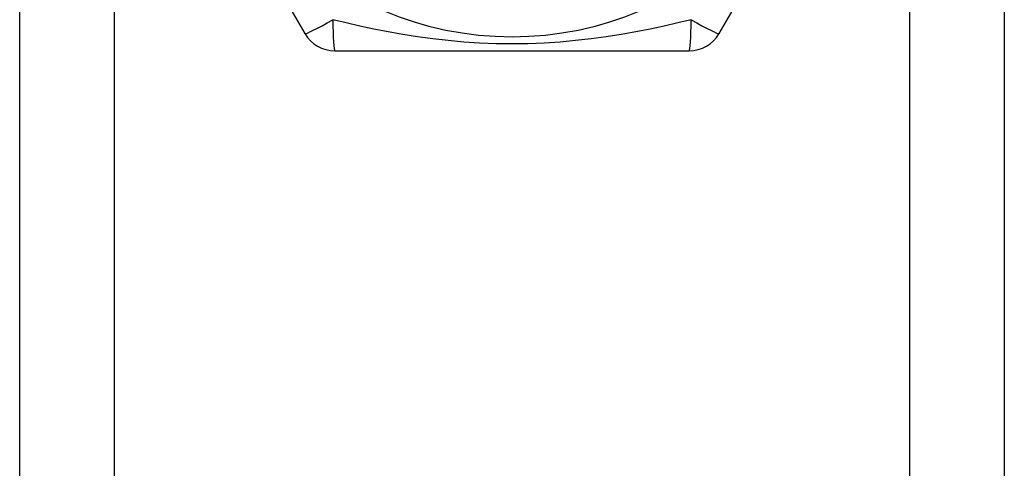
# Model space of a CAD drawing. Header units: inches. Extents: x 0 to 101, y -11 to 66.
# Tile 53 of 86: x 27.359 to 28.052, y 44.594 to 44.909. Entities that reach past the tile are written whole.
import ezdxf

# ---------------------------------------------------------------- set-up
doc = ezdxf.new("R2010")
doc.units = ezdxf.units.IN
doc.header["$LTSCALE"] = 6.067211
doc.header["$MEASUREMENT"] = 0
doc.layers.add('Visible Edges(ANSI)', color=7, linetype='Continuous', lineweight=25)
doc.layers.add('Visible Tangent Edges(ANSI)', color=7, linetype='Continuous', lineweight=25)

msp = doc.modelspace()

# ---------------------------------------------------------------- linework, layer by layer
at = {"layer": 'Visible Edges(ANSI)'}
for p, q in [((27.35925, 24.11445), (27.35925, 45.5296)), ((28.0515, 45.5296), (28.0515, 24.11445)), ((27.4352, 45.11497), (27.55979, 44.89917)), ((27.85097, 44.89917), (27.97556, 45.11497)), ((27.58079, 44.88705), (27.82997, 44.88705))]:
    msp.add_line(p, q, dxfattribs=at)
msp.add_circle((27.70538, 45.1271), 0.23035, dxfattribs=at)
for centre, start, end in [((27.58079, 44.9113), 210, 270), ((27.82997, 44.9113), 270, 330)]:
    msp.add_arc(centre, 0.02425, start, end, dxfattribs=at)
at = {"layer": 'Visible Tangent Edges(ANSI)'}
for p, q in [((27.42559, 45.5296), (27.42559, 24.11445)), ((27.98517, 24.11445), (27.98517, 45.5296))]:
    msp.add_line(p, q, dxfattribs=at)
at = {"layer": 'Visible Tangent Edges(ANSI)', "flags": 128}
msp.add_lwpolyline([(27.83132, 44.90895), (27.82194, 44.90667), (27.81231, 44.90447), (27.80246, 44.90238), (27.79238, 44.90041), (27.7821, 44.8986), (27.77163, 44.89695), (27.76097, 44.8955), (27.75014, 44.89427), (27.73915, 44.89327), (27.72802, 44.89252), (27.71674, 44.89206), (27.70535, 44.8919), (27.69391, 44.89206), (27.68262, 44.89251), (27.67147, 44.89325), (27.66049, 44.89425), (27.64967, 44.89549), (27.63903, 44.89694), (27.62858, 44.89859), (27.61833, 44.9004), (27.60828, 44.90237), (27.59844, 44.90447), (27.58882, 44.90667), (27.57943, 44.90895)], dxfattribs=at)
at = {"layer": 'Visible Tangent Edges(ANSI)'}
for centre, major_axis, start_param, end_param in [((27.58079, 44.9113), (-0.021, -0.01212), 0, 1.474012), ((27.58079, 44.9113), (0, -0.02425), 4.809173, 6.283185), ((27.82997, 44.9113), (0, -0.02425), 0, 1.474012), ((27.82997, 44.9113), (0.021, -0.01212), 4.809173, 6.283185)]:
    msp.add_ellipse(centre, major_axis=major_axis, ratio=0.056054, start_param=start_param, end_param=end_param, dxfattribs=at)

doc.saveas('drawing.dxf')
